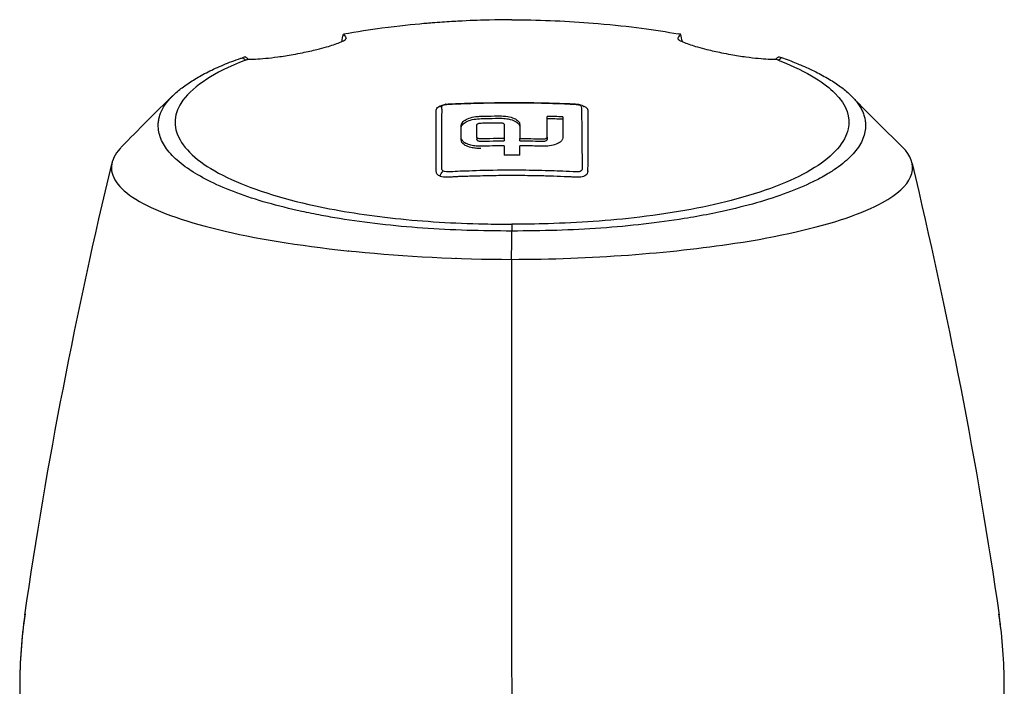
# Model space of a CAD drawing. Header units: millimetres. Extents: x 0 to 3390, y 0 to 1680.
# Tile 6 of 194: x 496 to 586, y 261 to 322. Entities that reach past the tile are written whole.
import ezdxf

# ---------------------------------------------------------------- set-up
doc = ezdxf.new("R2010")
doc.units = ezdxf.units.MM
doc.header["$LTSCALE"] = 0.2

# ---------------------------------------------------------------- blocks, each defined once
blk = doc.blocks.new('A$Cfa0e5722')
for p, q in [((-15.172, 176.246), (-15.164, 176.325)), ((15.165, 176.325), (15.173, 176.246)), ((-3.21, 167.261), (-3.21, 167.078)), ((-3.21, 167.05), (-3.21, 167.078)), ((-0.713, 167.137), (-0.713, 166.925)), ((0.714, 166.925), (0.714, 167.137)), ((3.211, 167.263), (3.211, 167.052)), ((6.39, 167.05), (6.39, 167.05)), ((31.936, 166.802), (31.936, 166.802)), ((-0.713, 166.467), (-0.713, 165.608)), ((0.714, 165.608), (0.714, 166.467)), ((-0.022, 164.238), (-0.022, 164.238)), ((2.867, 164.201), (2.867, 164.201)), ((-2.882, 163.71), (-2.882, 163.71)), ((-0.022, 163.749), (-0.022, 163.749)), ((-26.662, 162.768), (-26.661, 162.772)), ((-25.865, 162.438), (-25.865, 162.433)), ((-24.877, 162.061), (-24.877, 162.056)), ((24.963, 162.098), (24.963, 162.096)), ((26.661, 162.777), (26.661, 162.776)), ((-22.408, 161.266), (-22.407, 161.26)), ((22.408, 161.269), (22.408, 161.271)), ((-18.705, 160.353), (-18.705, 160.357)), ((-16.742, 159.979), (-16.742, 159.98)), ((-2.1, 158.693), (-2.1, 158.694)), ((-0.011, 159.302), (-0.011, 158.678)), ((26.849, 158.806), (26.85, 158.803)), ((22.286, 157.866), (22.286, 157.866)), ((24.928, 158.371), (24.928, 158.369)), ((-16.886, 157.084), (-16.885, 157.084)), ((-14.961, 156.871), (-14.965, 156.869)), ((-2.1, 156.108), (-2.1, 156.11))]:
    blk.add_line(p, q)
for start, end in [(171.65402, 180), (6.37994, 8.31739)]:
    blk.add_arc((0, 117.15), 45, start, end)
for centre, major_axis, ratio, start_param, end_param in [((15.736, 173.337), (-14.461, 2.877), 0.217511, 4.777525, 4.792228), ((-20.578, 180.745), (3.567, 6.569), 0.575969, 3.0026, 3.084368), ((-30.805, 184.783), (-55.942, 9.432), 0.141702, 2.99627, 3.030297), ((-30.805, 184.783), (-55.942, 9.432), 0.141702, 2.99622, 2.996257), ((-0.034, 107.896), (86.705, 0), 0.707107, 1.51689, 1.533364), ((0, 108.849), (85.054, 0), 0.707107, 1.516237, 1.533032), ((-0.001, 108.709), (-80.471, 0), 0.707107, 4.703512, 4.721245), ((69.895, 99.052), (131.677, 2.714), 0.707251, 2.366346, 2.366392), ((-0.349, 156.788), (0.121, 5.347), 0.059022, 4.583092, 5.075094), ((-1.25, 140.872), (22, 0), 0.707107, 1.746829, 1.747542), ((1.051, 322.241), (-0.417, 1059.146), 0.001116, 1.728318, 1.809206)]:
    blk.add_ellipse(centre, major_axis=major_axis, ratio=ratio, start_param=start_param, end_param=end_param)
for points, knots in [([(-0.016, 177.994), (-0.023, 177.994), (-0.702, 178.001), (-2.047, 177.971), (-2.719, 177.956), (-3.558, 177.93), (-4.555, 177.88), (-5.054, 177.855), (-5.591, 177.825), (-6.167, 177.786), (-6.454, 177.767), (-6.751, 177.746), (-7.057, 177.722), (-7.21, 177.71), (-7.365, 177.698), (-7.523, 177.685), (-7.601, 177.679), (-7.681, 177.672), (-7.76, 177.666), (-7.84, 177.659), (-7.974, 177.647), (-8.001, 177.645), (-8.016, 177.644), (-8.031, 177.642), (-8.046, 177.641), (-9.055, 177.552), (-10.355, 177.421), (-11.887, 177.218), (-12.967, 177.074), (-14.153, 176.89), (-15.419, 176.664)], [0, 0, 0, 0, 0.25, 0.25, 0.25, 0.375, 0.375, 0.375, 0.4375, 0.4375, 0.4375, 0.46875, 0.46875, 0.46875, 0.484375, 0.484375, 0.484375, 0.492188, 0.492188, 0.492188, 0.5, 0.5, 0.5, 0.504293, 0.504293, 0.504293, 0.795073, 0.795073, 0.795073, 1, 1, 1, 1]), ([(-0.016, 177.994), (0.135, 177.994), (0.415, 177.993), (0.696, 177.991), (3.203, 177.967), (5.57, 177.849), (10.814, 177.398), (13.099, 177.079), (15.204, 176.702)], [-1.423817, -1.423817, -1.423817, -1.423817, -1.390547, -1.357277, -1.357277, -0.798214, -0.798214, -0.080548, -0.080548, -0.080548, -0.080548]), ([(-15.419, 176.664), (-15.376, 176.623), (-15.334, 176.575), (-15.248, 176.462), (-15.206, 176.397), (-15.164, 176.325)], [0.0000377, 0.0000377, 0.0000377, 0.0000377, 0.2725991, 0.2725991, 0.5455124, 0.5455124, 0.5455124, 0.5455124]), ([(15.419, 176.663), (15.377, 176.622), (15.334, 176.575), (15.249, 176.461), (15.207, 176.397), (15.165, 176.325)], [-0.5521601, -0.5521601, -0.5521601, -0.5521601, -0.2766989, -0.2766989, -0.000001, -0.000001, -0.000001, -0.000001]), ([(-20, 174.823), (-19.722, 174.873), (-19.44, 174.926), (-18.698, 175.076), (-18.251, 175.176), (-17.519, 175.356), (-17.229, 175.433), (-16.724, 175.577), (-16.507, 175.644), (-16.101, 175.779), (-15.92, 175.845), (-15.558, 175.991), (-15.406, 176.066), (-15.179, 176.211), (-15.135, 176.276), (-15.164, 176.325)], [0.0000008, 0.0000008, 0.0000008, 0.0000008, 0.0863251, 0.0863251, 0.2273811, 0.2273811, 0.3323759, 0.3323759, 0.4288848, 0.4288848, 0.536055, 0.536055, 0.6852449, 0.6852449, 0.8753391, 0.8753391, 0.8753391, 0.8753391]), ([(15.165, 176.325), (15.136, 176.275), (15.18, 176.211), (15.406, 176.066), (15.558, 175.991), (15.92, 175.845), (16.101, 175.779), (16.507, 175.644), (16.724, 175.577), (17.228, 175.433), (17.517, 175.356), (18.248, 175.176), (18.695, 175.077), (19.438, 174.926), (19.721, 174.873), (20, 174.823)], [0.000001, 0.000001, 0.000001, 0.000001, 0.1902896, 0.1902896, 0.3399867, 0.3399867, 0.4474439, 0.4474439, 0.5441628, 0.5441628, 0.6493471, 0.6493471, 0.7906114, 0.7906114, 0.8776055, 0.8776055, 0.8776055, 0.8776055]), ([(-24.112, 174.398), (-23.929, 174.389), (-23.704, 174.39), (-23.175, 174.413), (-22.871, 174.435), (-22.189, 174.501), (-21.81, 174.545), (-20.962, 174.662), (-20.492, 174.736), (-20, 174.823)], [0, 0, 0, 0, 0.1517701, 0.1517701, 0.3002274, 0.3002274, 0.4466341, 0.4466341, 0.6003531, 0.6003531, 0.6003531, 0.6003531]), ([(20, 174.823), (20.491, 174.736), (20.959, 174.662), (21.805, 174.545), (22.183, 174.501), (22.864, 174.435), (23.167, 174.413), (23.696, 174.39), (23.921, 174.389), (24.104, 174.397)], [0.0000006, 0.0000006, 0.0000006, 0.0000006, 0.1524571, 0.1524571, 0.2976576, 0.2976576, 0.4448326, 0.4448326, 0.5952598, 0.5952598, 0.5952598, 0.5952598]), ([(-0.011, 158.678), (-1.382, 158.678), (-2.754, 158.698), (-4.113, 158.741), (-5.474, 158.785), (-6.824, 158.853), (-8.151, 158.947), (-9.479, 159.041), (-10.783, 159.16), (-12.056, 159.305), (-13.329, 159.45), (-14.569, 159.621), (-15.767, 159.815), (-16.33, 159.907), (-16.883, 160.003), (-17.426, 160.105), (-18.04, 160.219), (-18.641, 160.341), (-19.227, 160.469), (-20.33, 160.709), (-21.382, 160.972), (-22.373, 161.256), (-23.363, 161.539), (-24.293, 161.842), (-25.155, 162.163), (-26.017, 162.484), (-26.81, 162.822), (-27.529, 163.174), (-28.205, 163.505), (-28.815, 163.849), (-29.356, 164.204), (-29.391, 164.227), (-29.426, 164.25), (-29.46, 164.273), (-30.027, 164.651), (-30.514, 165.042), (-30.917, 165.441), (-31.32, 165.839), (-31.639, 166.246), (-31.873, 166.66), (-32.106, 167.073), (-32.254, 167.492), (-32.314, 167.909), (-32.344, 168.118), (-32.351, 168.327), (-32.337, 168.533), (-32.328, 168.665), (-32.31, 168.796), (-32.284, 168.927), (-32.234, 169.167), (-32.155, 169.405), (-32.045, 169.641), (-32.039, 169.656), (-32.032, 169.67), (-32.025, 169.684), (-31.905, 169.935), (-31.75, 170.183), (-31.561, 170.429), (-31.372, 170.676), (-31.149, 170.919), (-30.894, 171.16), (-30.639, 171.401), (-30.351, 171.639), (-30.033, 171.873), (-29.867, 171.995), (-29.693, 172.116), (-29.511, 172.236), (-29.343, 172.347), (-29.17, 172.457), (-28.99, 172.566), (-28.615, 172.793), (-28.213, 173.017), (-27.78, 173.235), (-27.346, 173.454), (-26.882, 173.667), (-26.386, 173.874), (-25.89, 174.08), (-25.362, 174.279), (-24.803, 174.469), (-24.747, 174.488), (-24.691, 174.507), (-24.632, 174.525)], [0, 0, 0, 0, 0.0558973, 0.0558973, 0.0558973, 0.1118359, 0.1118359, 0.1118359, 0.1677762, 0.1677762, 0.1677762, 0.2237383, 0.2237383, 0.2237383, 0.25, 0.25, 0.25, 0.2796998, 0.2796998, 0.2796998, 0.3356284, 0.3356284, 0.3356284, 0.3915473, 0.3915473, 0.3915473, 0.4474757, 0.4474757, 0.4474757, 0.5, 0.5, 0.5, 0.503405, 0.503405, 0.503405, 0.5593482, 0.5593482, 0.5593482, 0.6152764, 0.6152764, 0.6152764, 0.6711159, 0.6711159, 0.6711159, 0.6991461, 0.6991461, 0.6991461, 0.7170401, 0.7170401, 0.7170401, 0.75, 0.75, 0.75, 0.7519922, 0.7519922, 0.7519922, 0.7869331, 0.7869331, 0.7869331, 0.8218791, 0.8218791, 0.8218791, 0.8568262, 0.8568262, 0.8568262, 0.875, 0.875, 0.875, 0.8917408, 0.8917408, 0.8917408, 0.9266216, 0.9266216, 0.9266216, 0.9615238, 0.9615238, 0.9615238, 0.996469, 0.996469, 0.996469, 0.9999607, 0.9999607, 0.9999607, 0.9999607]), ([(-24.356, 174.303), (-25.922, 173.689), (-27.051, 173.104), (-28.853, 171.952), (-29.589, 171.308), (-30.958, 169.461), (-31.045, 168.237), (-29.649, 165.776), (-28.192, 164.621), (-23.931, 162.56), (-21.184, 161.676), (-15.71, 160.496), (-13.246, 160.109), (-9.341, 159.693), (-8.01, 159.582), (-5.3, 159.416), (-3.912, 159.36), (-1.702, 159.311), (-0.859, 159.302), (-0.011, 159.302)], [-6.917277, -6.917277, -6.917277, -6.917277, -6.307005, -6.307005, -5.616269, -5.616269, -4.383959, -4.383959, -3.160831, -3.160831, -1.94987, -1.94987, -1.100763, -1.100763, -0.676872, -0.676872, -0.254293, -0.254293, 0, 0, 0, 0]), ([(-24.35, 174.306), (-24.315, 174.319), (-24.277, 174.335), (-24.196, 174.366), (-24.155, 174.382), (-24.112, 174.398)], [-0.03990426, -0.03990426, -0.03990426, -0.03990426, -0.02051918, -0.02051918, -0.00010444, -0.00010444, -0.00010444, -0.00010444]), ([(24.352, 174.301), (27.244, 173.172), (28.676, 172.121), (30.658, 170.164), (30.964, 169.049), (30.466, 166.783), (29.426, 165.574), (25.922, 163.381), (23.503, 162.408), (17.928, 160.899), (14.929, 160.338), (10.303, 159.785), (8.879, 159.652), (6.075, 159.456), (4.683, 159.389), (2.217, 159.318), (1.101, 159.302), (-0.011, 159.302)], [0.000058, 0.000058, 0.000058, 0.000058, 1.424941, 1.424941, 3.493101, 3.493101, 5.923775, 5.923775, 8.34, 8.34, 10.482518, 10.482518, 11.395771, 11.395771, 12.255616, 12.255616, 12.922602, 12.922602, 12.922602, 12.922602]), ([(26.146, 173.962), (26.222, 173.932), (26.297, 173.901), (26.371, 173.869), (26.864, 173.663), (27.331, 173.45), (27.769, 173.233), (28.206, 173.016), (28.615, 172.793), (28.993, 172.567), (29.372, 172.34), (29.721, 172.109), (30.039, 171.875), (30.356, 171.64), (30.642, 171.401), (30.896, 171.16), (31.149, 170.919), (31.37, 170.675), (31.558, 170.428), (31.746, 170.182), (31.9, 169.933), (32.019, 169.683), (32.053, 169.612), (32.084, 169.542), (32.112, 169.472), (32.161, 169.349), (32.202, 169.225), (32.234, 169.101), (32.249, 169.042), (32.263, 168.983), (32.274, 168.924), (32.3, 168.794), (32.317, 168.663), (32.326, 168.531), (32.339, 168.324), (32.33, 168.115), (32.3, 167.906), (32.239, 167.489), (32.091, 167.07), (31.858, 166.657), (31.625, 166.244), (31.306, 165.837), (30.904, 165.438), (30.501, 165.04), (30.015, 164.649), (29.449, 164.27), (29.377, 164.222), (29.303, 164.174), (29.229, 164.127), (29.094, 164.04), (28.955, 163.954), (28.811, 163.869), (28.41, 163.631), (27.977, 163.399), (27.514, 163.172), (26.793, 162.82), (25.998, 162.482), (25.136, 162.162), (24.273, 161.841), (23.343, 161.538), (22.352, 161.255), (21.361, 160.972), (20.31, 160.709), (19.207, 160.468), (18.458, 160.304), (17.685, 160.151), (16.891, 160.009), (16.515, 159.941), (16.135, 159.876), (15.75, 159.814), (14.551, 159.619), (13.311, 159.449), (12.037, 159.304), (10.764, 159.159), (9.459, 159.04), (8.131, 158.946), (6.803, 158.853), (5.453, 158.785), (4.092, 158.742), (2.732, 158.698), (1.361, 158.679), (-0.011, 158.678)], [0, 0, 0, 0, 0.005433, 0.005433, 0.005433, 0.041569, 0.041569, 0.041569, 0.077688, 0.077688, 0.077688, 0.113822, 0.113822, 0.113822, 0.149952, 0.149952, 0.149952, 0.186071, 0.186071, 0.186071, 0.222204, 0.222204, 0.222204, 0.232329, 0.232329, 0.232329, 0.25, 0.25, 0.25, 0.258368, 0.258368, 0.258368, 0.276877, 0.276877, 0.276877, 0.305871, 0.305871, 0.305871, 0.363632, 0.363632, 0.363632, 0.421486, 0.421486, 0.421486, 0.479349, 0.479349, 0.479349, 0.486699, 0.486699, 0.486699, 0.5, 0.5, 0.5, 0.537191, 0.537191, 0.537191, 0.595052, 0.595052, 0.595052, 0.652905, 0.652905, 0.652905, 0.710747, 0.710747, 0.710747, 0.75, 0.75, 0.75, 0.768586, 0.768586, 0.768586, 0.826443, 0.826443, 0.826443, 0.884299, 0.884299, 0.884299, 0.942168, 0.942168, 0.942168, 1, 1, 1, 1]), ([(24.371, 174.619), (24.347, 174.595), (24.321, 174.572), (24.236, 174.497), (24.172, 174.447), (24.104, 174.397)], [-0.21405697, -0.21405697, -0.21405697, -0.21405697, -0.1950617, -0.1950617, -0.15414838, -0.15414838, -0.15414838, -0.15414838]), ([(24.351, 174.302), (24.312, 174.318), (24.271, 174.334), (24.188, 174.365), (24.146, 174.381), (24.104, 174.397)], [0.00031667, 0.00031667, 0.00031667, 0.00031667, 0.02010164, 0.02010164, 0.04020746, 0.04020746, 0.04020746, 0.04020746]), ([(24.371, 174.619), (24.417, 174.604), (24.463, 174.589), (24.553, 174.56), (24.598, 174.545), (24.64, 174.53)], [-0.04086979, -0.04086979, -0.04086979, -0.04086979, -0.02050335, -0.02050335, -0.00051959, -0.00051959, -0.00051959, -0.00051959]), ([(24.642, 174.529), (24.7, 174.512), (24.757, 174.493), (24.813, 174.474), (25.288, 174.312), (25.736, 174.142), (26.146, 173.962)], [0.0002244, 0.0002244, 0.0002244, 0.0002244, 0.1054593, 0.1054593, 0.1054593, 1, 1, 1, 1]), ([(-6.919, 166.708), (-6.919, 166.802), (-6.919, 166.896), (-6.919, 166.991), (-6.919, 167.068), (-6.919, 167.146), (-6.919, 167.224), (-6.919, 167.398), (-6.919, 167.555), (-6.919, 167.751), (-6.919, 167.947), (-6.919, 168.144), (-6.919, 168.343), (-6.919, 168.442), (-6.919, 168.542), (-6.919, 168.642), (-6.919, 168.668), (-6.919, 168.695), (-6.919, 168.721), (-6.919, 168.745), (-6.919, 168.768), (-6.919, 168.792), (-6.919, 168.842), (-6.919, 168.874), (-6.919, 168.942), (-6.919, 169.148), (-6.916, 169.314), (-6.918, 169.445), (-6.918, 169.467), (-6.918, 169.488), (-6.919, 169.508), (-6.919, 169.518), (-6.919, 169.527), (-6.919, 169.537), (-6.92, 169.541), (-6.92, 169.543), (-6.92, 169.546), (-6.92, 169.549), (-6.92, 169.554), (-6.92, 169.564), (-6.922, 169.605), (-6.923, 169.64), (-6.923, 169.667), (-6.923, 169.694), (-6.924, 169.697), (-6.921, 169.728), (-6.915, 169.791), (-6.907, 169.831), (-6.871, 169.892), (-6.802, 170.008), (-6.648, 170.099), (-6.411, 170.163)], [0.625, 0.625, 0.625, 0.625, 0.6594752, 0.6594752, 0.6594752, 0.6875, 0.6875, 0.6875, 0.75, 0.75, 0.75, 0.8125, 0.8125, 0.8125, 0.84375, 0.84375, 0.84375, 0.8519581, 0.8519581, 0.8519581, 0.859375, 0.859375, 0.859375, 0.875, 0.875, 0.875, 0.921875, 0.921875, 0.921875, 0.9296875, 0.9296875, 0.9296875, 0.9335938, 0.9335938, 0.9335938, 0.9355469, 0.9355469, 0.9355469, 0.9375, 0.9375, 0.9375, 0.9453125, 0.9453125, 0.9453125, 0.953125, 0.953125, 0.953125, 0.96875, 0.96875, 0.96875, 0.9990288, 0.9990288, 0.9990288, 0.9990288]), ([(-6.559, 170.07), (-6.559, 170.07), (-6.559, 170.07), (-6.559, 170.07), (-6.557, 170.071), (-6.552, 170.074), (-6.55, 170.076), (-6.543, 170.081), (-6.54, 170.084), (-6.53, 170.091), (-6.522, 170.096), (-6.506, 170.107), (-6.498, 170.113), (-6.48, 170.124), (-6.47, 170.13), (-6.447, 170.144), (-6.433, 170.152), (-6.394, 170.172), (-6.369, 170.184), (-6.287, 170.217), (-6.229, 170.236), (-6.142, 170.258), (-6.114, 170.265), (-6.086, 170.271)], [0.04815222, 0.04815222, 0.04815222, 0.04815222, 0.04862701, 0.04862701, 0.05289532, 0.05289532, 0.05602289, 0.05602289, 0.05829508, 0.05829508, 0.06192225, 0.06192225, 0.06497685, 0.06497685, 0.06837641, 0.06837641, 0.07322599, 0.07322599, 0.08173892, 0.08173892, 0.10089305, 0.10089305, 0.10967884, 0.10967884, 0.10967884, 0.10967884]), ([(-6.419, 170.028), (-6.419, 170.092), (-6.383, 170.132), (-6.341, 170.162), (-6.303, 170.189), (-6.148, 170.238), (-6.028, 170.255)], [0, 0, 0, 0, 0.5, 0.5, 0.5, 0.9492307, 0.9492307, 0.9492307, 0.9492307]), ([(-6.05, 170.274), (-5.942, 170.287), (-5.831, 170.296), (-5.536, 170.313), (-5.351, 170.319), (-4.608, 170.35), (-4.051, 170.369), (-1.82, 170.432), (-0.145, 170.445), (2.784, 170.41), (4.039, 170.376), (5.527, 170.314), (5.763, 170.311), (6.054, 170.28), (6.112, 170.271), (6.251, 170.238), (6.33, 170.212), (6.42, 170.165), (6.435, 170.156), (6.464, 170.139), (6.478, 170.13), (6.498, 170.115), (6.505, 170.11), (6.523, 170.097), (6.532, 170.09), (6.547, 170.078), (6.553, 170.073), (6.562, 170.066), (6.566, 170.063), (6.572, 170.059), (6.574, 170.057), (6.574, 170.057), (6.574, 170.057), (6.574, 170.057)], [0.002346, 0.002346, 0.002346, 0.002346, 0.035276, 0.035276, 0.091066, 0.091066, 0.258424, 0.258424, 0.760667, 0.760667, 1.137288, 1.137288, 1.20791, 1.20791, 1.225206, 1.225206, 1.251801, 1.251801, 1.257162, 1.257162, 1.261999, 1.261999, 1.264737, 1.264737, 1.26892, 1.26892, 1.272427, 1.272427, 1.276199, 1.276199, 1.280891, 1.280891, 1.281235, 1.281235, 1.281235, 1.281235]), ([(-5.989, 170.26), (-5.964, 170.261), (-5.527, 170.287), (-4.677, 170.319), (-4.252, 170.335), (-3.724, 170.353), (-3.093, 170.37), (-2.777, 170.378), (-2.435, 170.385), (-2.067, 170.391), (-1.884, 170.395), (-1.693, 170.398), (-1.496, 170.4), (-1.398, 170.401), (-1.298, 170.402), (-1.196, 170.403), (-1.095, 170.404), (-0.944, 170.406), (-0.887, 170.406), (-0.591, 170.409), (-0.298, 170.41), (-0.009, 170.41), (0.191, 170.41), (0.39, 170.409), (0.587, 170.409)], [0, 0, 0, 0, 0.0625, 0.0625, 0.0625, 0.09375, 0.09375, 0.09375, 0.109375, 0.109375, 0.109375, 0.1171875, 0.1171875, 0.1171875, 0.1210937, 0.1210937, 0.1210937, 0.125, 0.125, 0.125, 0.1452398, 0.1452398, 0.1452398, 0.1592904, 0.1592904, 0.1592904, 0.1592904]), ([(0.587, 170.409), (0.983, 170.407), (1.372, 170.403), (1.753, 170.398), (2.176, 170.392), (2.59, 170.384), (2.995, 170.374), (3.197, 170.369), (3.398, 170.363), (3.596, 170.357), (3.695, 170.354), (3.793, 170.351), (3.891, 170.348), (3.989, 170.345), (4.036, 170.344), (4.184, 170.339), (4.776, 170.318), (5.259, 170.297), (5.626, 170.273), (5.809, 170.261), (5.972, 170.26), (6.089, 170.231), (6.148, 170.216), (6.195, 170.198), (6.23, 170.181), (6.265, 170.163), (6.301, 170.131), (6.302, 170.13), (6.306, 170.126), (6.37, 170.045), (6.362, 169.884), (6.358, 169.804), (6.363, 169.701), (6.363, 169.578), (6.364, 169.516), (6.364, 169.449), (6.365, 169.376), (6.365, 169.34), (6.366, 169.302), (6.366, 169.263), (6.366, 169.224), (6.367, 169.16), (6.367, 169.142), (6.367, 169.118), (6.368, 169.095), (6.368, 169.071), (6.372, 168.568), (6.379, 167.989), (6.387, 167.347), (6.389, 167.247), (6.39, 167.146), (6.391, 167.044), (6.397, 166.525), (6.399, 165.991), (6.404, 165.442), (6.407, 165.149), (6.41, 164.852), (6.412, 164.551), (6.412, 164.52), (6.416, 164.489), (6.419, 164.458)], [0.1592904, 0.1592904, 0.1592904, 0.1592904, 0.1875, 0.1875, 0.1875, 0.21875, 0.21875, 0.21875, 0.234375, 0.234375, 0.234375, 0.2421875, 0.2421875, 0.2421875, 0.25, 0.25, 0.25, 0.28125, 0.28125, 0.28125, 0.296875, 0.296875, 0.296875, 0.3046875, 0.3046875, 0.3046875, 0.3125, 0.3125, 0.3125, 0.34375, 0.34375, 0.34375, 0.359375, 0.359375, 0.359375, 0.3671875, 0.3671875, 0.3671875, 0.3710937, 0.3710937, 0.3710937, 0.375, 0.375, 0.375, 0.37986, 0.37986, 0.37986, 0.4838566, 0.4838566, 0.4838566, 0.5, 0.5, 0.5, 0.5815325, 0.5815325, 0.5815325, 0.625, 0.625, 0.625, 0.6294083, 0.6294083, 0.6294083, 0.6294083]), ([(-6.385, 169.551), (-6.382, 169.568), (-6.378, 169.587), (-6.374, 169.606), (-6.372, 169.62), (-6.37, 169.635), (-6.371, 169.65), (-6.371, 169.667), (-6.373, 169.684), (-6.375, 169.703), (-6.379, 169.739), (-6.387, 169.771), (-6.394, 169.797), (-6.401, 169.824), (-6.403, 169.831), (-6.41, 169.866), (-6.418, 169.9), (-6.422, 169.933), (-6.424, 169.954), (-6.426, 169.975), (-6.423, 170.016), (-6.419, 170.028)], [0.91004623, 0.91004623, 0.91004623, 0.91004623, 0.92149269, 0.92149269, 0.92149269, 0.92934783, 0.92934783, 0.92934783, 0.9375, 0.9375, 0.9375, 0.953125, 0.953125, 0.953125, 0.96875, 0.96875, 0.96875, 0.984375, 0.984375, 0.984375, 0.99999999, 0.99999999, 0.99999999, 0.99999999]), ([(-6.411, 168.693), (-6.41, 168.755), (-6.41, 168.774), (-6.411, 168.849), (-6.411, 168.863), (-6.411, 168.876), (-6.411, 168.888), (-6.411, 168.941), (-6.412, 168.981), (-6.413, 169.041), (-6.414, 169.115), (-6.414, 169.223), (-6.413, 169.274), (-6.412, 169.324), (-6.409, 169.379), (-6.405, 169.417), (-6.401, 169.459), (-6.395, 169.5), (-6.385, 169.551)], [0.75, 0.75, 0.75, 0.75, 0.78125, 0.78125, 0.78125, 0.7871311, 0.7871311, 0.7871311, 0.8125, 0.8125, 0.8125, 0.84375, 0.84375, 0.84375, 0.875, 0.875, 0.875, 0.9100462, 0.9100462, 0.9100462, 0.9100462]), ([(6.487, 170.137), (6.601, 170.096), (6.697, 170.046), (6.759, 170), (6.808, 169.964), (6.846, 169.926), (6.874, 169.886)], [0.31823066, 0.31823066, 0.31823066, 0.31823066, 0.328125, 0.328125, 0.328125, 0.3359375, 0.3359375, 0.3359375, 0.3359375]), ([(6.874, 169.886), (6.887, 169.866), (6.898, 169.846), (6.907, 169.825), (6.915, 169.804), (6.922, 169.77), (6.923, 169.761), (6.927, 169.733), (6.929, 169.679), (6.926, 169.6), (6.926, 169.586), (6.925, 169.572), (6.925, 169.557), (6.924, 169.543), (6.923, 169.516), (6.923, 169.511), (6.922, 169.493), (6.921, 169.462), (6.922, 169.418), (6.922, 169.374), (6.922, 169.294), (6.922, 169.247), (6.922, 169.07), (6.922, 168.894), (6.922, 168.719), (6.922, 168.529), (6.922, 168.339), (6.922, 168.151)], [0.3359375, 0.3359375, 0.3359375, 0.3359375, 0.33984375, 0.33984375, 0.33984375, 0.34375, 0.34375, 0.34375, 0.35546875, 0.35546875, 0.35546875, 0.35742187, 0.35742187, 0.35742187, 0.359375, 0.359375, 0.359375, 0.3671875, 0.3671875, 0.3671875, 0.375, 0.375, 0.375, 0.40412945, 0.40412945, 0.40412945, 0.43580929, 0.43580929, 0.43580929, 0.43580929]), ([(-6.297, 164.155), (-6.493, 164.259), (-6.397, 164.421), (-6.411, 164.559), (-6.425, 164.696), (-6.416, 164.837), (-6.417, 164.976), (-6.418, 165.231), (-6.417, 165.483), (-6.417, 165.732), (-6.417, 165.752), (-6.417, 165.773), (-6.417, 165.794), (-6.416, 166.062), (-6.416, 166.327), (-6.415, 166.587), (-6.415, 166.809), (-6.415, 167.028), (-6.414, 167.246), (-6.414, 167.282), (-6.414, 167.319), (-6.414, 167.355), (-6.414, 167.607), (-6.413, 167.852), (-6.413, 168.098), (-6.413, 168.295), (-6.414, 168.492), (-6.411, 168.693)], [0, 0, 0, 0, 0.0650124, 0.0650124, 0.0650124, 0.1300246, 0.1300246, 0.1300246, 0.25, 0.25, 0.25, 0.2600475, 0.2600475, 0.2600475, 0.3897625, 0.3897625, 0.3897625, 0.5, 0.5, 0.5, 0.5186195, 0.5186195, 0.5186195, 0.6472293, 0.6472293, 0.6472293, 0.75, 0.75, 0.75, 0.75]), ([(-2.854, 166.223), (-2.921, 166.221), (-2.979, 166.22), (-3.171, 166.228), (-3.248, 166.233), (-3.472, 166.256), (-3.615, 166.28), (-3.95, 166.362), (-4.128, 166.431), (-4.409, 166.594), (-4.512, 166.687), (-4.672, 166.952), (-4.637, 167.101), (-4.637, 167.557), (-4.637, 167.751), (-4.637, 168.083), (-4.649, 168.16), (-4.579, 168.355), (-4.5, 168.452), (-4.263, 168.631), (-4.106, 168.711), (-3.739, 168.841), (-3.53, 168.89), (-3.08, 168.953), (-2.899, 168.957), (-1.336, 168.991), (-0.992, 169.006), (-0.458, 168.948), (-0.233, 168.915), (0.191, 168.777), (0.348, 168.701), (0.585, 168.526), (0.663, 168.429), (0.729, 168.224), (0.714, 168.124), (0.714, 167.725), (0.714, 167.434), (0.714, 167.137)], [-1.400027, -1.400027, -1.400027, -1.400027, -1.373526, -1.373526, -1.355484, -1.355484, -1.320064, -1.320064, -1.266062, -1.266062, -1.2136, -1.2136, -1.127412, -1.127412, -1.062339, -1.062339, -1.013923, -1.013923, -0.96264, -0.96264, -0.911153, -0.911153, -0.859684, -0.859684, -0.80661, -0.80661, -0.566148, -0.566148, -0.468879, -0.468879, -0.392495, -0.392495, -0.315944, -0.315944, -0.238557, -0.238557, -0.045705, -0.045705, -0.045705, -0.045705]), ([(-2.854, 166.434), (-2.93, 166.432), (-2.994, 166.431), (-3.215, 166.441), (-3.305, 166.449), (-3.562, 166.48), (-3.721, 166.512), (-4.033, 166.604), (-4.18, 166.667), (-4.4, 166.802), (-4.481, 166.871), (-4.596, 167.022), (-4.629, 167.103), (-4.644, 167.285), (-4.637, 167.674), (-4.637, 168.314), (-4.647, 168.384), (-4.575, 168.57), (-4.502, 168.661), (-4.269, 168.842), (-4.107, 168.923), (-3.743, 169.053), (-3.533, 169.104), (-3.197, 169.15), (-3.083, 169.161), (-2.842, 169.174), (-2.707, 169.176), (-1.19, 169.204), (-0.902, 169.215), (-0.326, 169.143), (-0.119, 169.096), (0.247, 168.966), (0.398, 168.885), (0.61, 168.709), (0.674, 168.618), (0.725, 168.436), (0.714, 168.353), (0.714, 167.894), (0.714, 167.52), (0.714, 167.137)], [0.000001, 0.000001, 0.000001, 0.000001, 0.0228999, 0.0228999, 0.0392866, 0.0392866, 0.0703957, 0.0703957, 0.106369, 0.106369, 0.1368812, 0.1368812, 0.1682893, 0.1682893, 0.2063468, 0.2063468, 0.2161584, 0.2161584, 0.2261906, 0.2261906, 0.2377439, 0.2377439, 0.2497711, 0.2497711, 0.2557406, 0.2557406, 0.2623234, 0.2623234, 0.278629, 0.278629, 0.2891085, 0.2891085, 0.2997297, 0.2997297, 0.3094024, 0.3094024, 0.3183528, 0.3183528, 0.3526257, 0.3526257, 0.3526257, 0.3526257]), ([(-3.21, 167.261), (-3.21, 167.645), (-3.21, 168.02), (-3.21, 168.393), (-3.21, 168.416), (-3.173, 168.461), (-3.152, 168.477), (-3.092, 168.51), (-3.054, 168.523), (-2.991, 168.539), (-2.961, 168.544), (-2.905, 168.551), (-2.88, 168.553), (-2.851, 168.554), (-2.844, 168.554), (-2.656, 168.558), (-2.496, 168.562), (-2.12, 168.569), (-1.903, 168.573), (-1.529, 168.578), (-1.372, 168.58), (-1.183, 168.582), (-1.153, 168.582), (-1.079, 168.583), (-1.074, 168.583), (-1.035, 168.583), (-1.005, 168.581), (-0.929, 168.572), (-0.886, 168.563), (-0.818, 168.54), (-0.791, 168.527), (-0.745, 168.495), (-0.728, 168.475), (-0.711, 168.435), (-0.713, 168.413), (-0.713, 168.139), (-0.713, 167.881), (-0.713, 167.46), (-0.713, 167.299), (-0.713, 167.137)], [0.0000064, 0.0000064, 0.0000064, 0.0000064, 0.2491353, 0.2491353, 0.2552191, 0.2552191, 0.2589189, 0.2589189, 0.2637316, 0.2637316, 0.2676822, 0.2676822, 0.270798, 0.270798, 0.2713073, 0.2713073, 0.2742063, 0.2742063, 0.2781299, 0.2781299, 0.2809856, 0.2809856, 0.2815382, 0.2815382, 0.2823305, 0.2823305, 0.2856744, 0.2856744, 0.2908483, 0.2908483, 0.2950726, 0.2950726, 0.299591, 0.299591, 0.3043637, 0.3043637, 0.360882, 0.360882, 0.3950707, 0.3950707, 0.3950707, 0.3950707]), ([(0.714, 167.137), (1.382, 167.133), (2.05, 167.123), (2.766, 167.107), (2.814, 167.105), (2.874, 167.104), (2.886, 167.105), (2.943, 167.107), (2.987, 167.113), (3.078, 167.133), (3.11, 167.148), (3.153, 167.172), (3.173, 167.188), (3.2, 167.22), (3.208, 167.236), (3.211, 167.261), (3.211, 167.268), (3.211, 167.313), (3.211, 167.337), (3.211, 167.45), (3.211, 167.538), (3.211, 168.158), (3.211, 168.67), (3.211, 169.163)], [0, 0, 0, 0, 0.20054, 0.20054, 0.2148823, 0.2148823, 0.2185744, 0.2185744, 0.2322424, 0.2322424, 0.2497681, 0.2497681, 0.2728388, 0.2728388, 0.2940175, 0.2940175, 0.3046181, 0.3046181, 0.3160183, 0.3160183, 0.3592799, 0.3592799, 0.6206332, 0.6206332, 0.6206332, 0.6206332]), ([(4.638, 169.116), (4.638, 168.547), (4.638, 167.95), (4.638, 167.225), (4.642, 167.165), (4.589, 167.008), (4.538, 166.934), (4.388, 166.792), (4.285, 166.725), (3.992, 166.587), (3.802, 166.533), (3.375, 166.449), (3.146, 166.436), (2.822, 166.432), (2.547, 166.442), (1.748, 166.457), (1.231, 166.464), (0.714, 166.467)], [0, 0, 0, 0, 0.404864, 0.404864, 0.471429, 0.471429, 0.539096, 0.539096, 0.611031, 0.611031, 0.711646, 0.711646, 0.850481, 0.850481, 0.985084, 0.985084, 1.231703, 1.231703, 1.231703, 1.231703]), ([(0.714, 166.925), (1.348, 166.921), (1.981, 166.912), (2.715, 166.897), (2.826, 166.893), (2.892, 166.893), (2.917, 166.895), (2.989, 166.902), (3.033, 166.911), (3.111, 166.936), (3.14, 166.952), (3.185, 166.987), (3.201, 167.008), (3.215, 167.056), (3.211, 167.087), (3.211, 167.258), (3.211, 167.353), (3.211, 167.769), (3.211, 168.082), (3.211, 168.389)], [-0.7928, -0.7928, -0.7928, -0.7928, -0.6114627, -0.6114627, -0.5829446, -0.5829446, -0.5644338, -0.5644338, -0.5297899, -0.5297899, -0.4940535, -0.4940535, -0.4541718, -0.4541718, -0.4055861, -0.4055861, -0.3431321, -0.3431321, -0.1311878, -0.1311878, -0.1311878, -0.1311878]), ([(6.922, 168.151), (6.922, 167.863), (6.922, 167.579), (6.922, 167.299), (6.922, 167.209), (6.922, 167.136), (6.922, 167.03), (6.922, 167.016), (6.922, 167.003), (6.922, 166.989), (6.922, 166.37), (6.929, 165.76), (6.927, 165.168), (6.926, 165.135), (6.926, 165.103), (6.926, 165.07)], [0.4358093, 0.4358093, 0.4358093, 0.4358093, 0.484375, 0.484375, 0.484375, 0.5, 0.5, 0.5, 0.5020328, 0.5020328, 0.5020328, 0.59375, 0.59375, 0.59375, 0.5988014, 0.5988014, 0.5988014, 0.5988014]), ([(-6.637, 163.717), (-6.733, 163.764), (-6.8, 163.811), (-6.858, 163.895), (-6.888, 163.936), (-6.907, 163.995), (-6.915, 164.075), (-6.918, 164.114), (-6.921, 164.154), (-6.921, 164.193), (-6.922, 164.233), (-6.92, 164.287), (-6.919, 164.312), (-6.917, 164.337), (-6.917, 164.373), (-6.918, 164.42), (-6.918, 164.467), (-6.919, 164.542), (-6.919, 164.596), (-6.919, 164.705), (-6.919, 164.798), (-6.919, 164.926), (-6.919, 164.975), (-6.919, 165.025), (-6.919, 165.074), (-6.919, 165.154), (-6.919, 165.235), (-6.919, 165.316), (-6.919, 165.448), (-6.919, 165.557), (-6.919, 165.717), (-6.919, 166.038), (-6.919, 166.369), (-6.919, 166.708)], [0, 0, 0, 0, 0.125, 0.125, 0.125, 0.1875, 0.1875, 0.1875, 0.21875, 0.21875, 0.21875, 0.25, 0.25, 0.25, 0.28125, 0.28125, 0.28125, 0.3125, 0.3125, 0.3125, 0.375, 0.375, 0.375, 0.398977, 0.398977, 0.398977, 0.4375, 0.4375, 0.4375, 0.5, 0.5, 0.5, 0.625, 0.625, 0.625, 0.625]), ([(-0.713, 167.137), (-1.15, 167.134), (-1.586, 167.129), (-2.174, 167.119), (-2.326, 167.116), (-2.631, 167.11), (-2.789, 167.094), (-2.986, 167.112), (-3.031, 167.121), (-3.103, 167.145), (-3.131, 167.158), (-3.178, 167.191), (-3.196, 167.211), (-3.208, 167.241), (-3.21, 167.251), (-3.21, 167.261)], [0, 0, 0, 0, 0.1309483, 0.1309483, 0.1764994, 0.1764994, 0.2225561, 0.2225561, 0.2373635, 0.2373635, 0.2498365, 0.2498365, 0.2629494, 0.2629494, 0.2692074, 0.2692074, 0.2692074, 0.2692074]), ([(-3.21, 167.05), (-3.21, 167.039), (-3.208, 167.029), (-3.195, 166.998), (-3.177, 166.979), (-3.13, 166.946), (-3.101, 166.933), (-3.029, 166.909), (-2.983, 166.901), (-2.79, 166.884), (-2.637, 166.898), (-2.338, 166.904), (-2.19, 166.907), (-1.598, 166.917), (-1.156, 166.922), (-0.713, 166.925)], [-0.2690017, -0.2690017, -0.2690017, -0.2690017, -0.2625493, -0.2625493, -0.2495608, -0.2495608, -0.2371179, -0.2371179, -0.2222939, -0.2222939, -0.1774153, -0.1774153, -0.1327938, -0.1327938, 0, 0, 0, 0]), ([(-35.718, 166.335), (-35.756, 166.296), (-35.793, 166.257), (-35.828, 166.217), (-36.309, 165.683), (-36.58, 165.139), (-36.617, 164.594), (-36.69, 163.503), (-35.846, 162.408), (-34.069, 161.391), (-32.292, 160.375), (-29.604, 159.439), (-26.208, 158.655), (-22.814, 157.871), (-18.725, 157.236), (-14.256, 156.798), (-9.786, 156.36), (-4.944, 156.095), (-0.051, 156.091)], [0.2438483, 0.2438483, 0.2438483, 0.2438483, 0.25, 0.25, 0.25, 0.3333107, 0.3333107, 0.3333107, 0.4999898, 0.4999898, 0.4999898, 0.6666939, 0.6666939, 0.6666939, 0.8333327, 0.8333327, 0.8333327, 1, 1, 1, 1]), ([(-0.713, 166.467), (-1.07, 166.465), (-1.427, 166.461), (-2.14, 166.45), (-2.497, 166.443), (-2.854, 166.434)], [0.000001, 0.000001, 0.000001, 0.000001, 0.1070594, 0.1070594, 0.214117, 0.214117, 0.214117, 0.214117]), ([(-0.051, 156.091), (7.222, 156.101), (14.381, 156.649), (20.383, 157.557), (24.407, 158.167), (27.873, 158.958), (30.545, 159.866), (31.858, 160.312), (32.98, 160.787), (33.881, 161.282), (36.614, 162.785), (37.288, 164.462), (35.969, 166.057), (35.855, 166.195), (35.727, 166.333), (35.585, 166.47)], [0, 0, 0, 0, 0.25, 0.25, 0.25, 0.4175856, 0.4175856, 0.4175856, 0.5000004, 0.5000004, 0.5000004, 0.75, 0.75, 0.75, 0.7716871, 0.7716871, 0.7716871, 0.7716871]), ([(6.926, 165.07), (6.926, 165.002), (6.925, 164.935), (6.925, 164.867), (6.924, 164.817), (6.923, 164.768), (6.923, 164.718), (6.922, 164.669), (6.922, 164.644), (6.921, 164.57), (6.919, 164.496), (6.918, 164.433), (6.917, 164.381), (6.917, 164.355), (6.917, 164.332), (6.917, 164.313), (6.918, 164.294), (6.918, 164.276), (6.92, 164.243), (6.924, 164.178), (6.923, 164.11), (6.917, 164.056), (6.911, 164.001), (6.913, 163.986), (6.885, 163.932), (6.828, 163.823), (6.716, 163.739), (6.553, 163.679), (6.472, 163.648), (6.384, 163.626), (6.289, 163.613), (6.206, 163.601), (6.084, 163.596), (6.013, 163.596)], [0.59880138, 0.59880138, 0.59880138, 0.59880138, 0.609375, 0.609375, 0.609375, 0.6171875, 0.6171875, 0.6171875, 0.625, 0.625, 0.625, 0.6328125, 0.6328125, 0.6328125, 0.63671875, 0.63671875, 0.63671875, 0.640625, 0.640625, 0.640625, 0.6484375, 0.6484375, 0.6484375, 0.65625, 0.65625, 0.65625, 0.671875, 0.671875, 0.671875, 0.6796875, 0.6796875, 0.6796875, 0.68652344, 0.68652344, 0.68652344, 0.68652344]), ([(4.422, 164.152), (3.675, 164.181), (2.929, 164.202), (2.184, 164.216), (1.773, 164.224), (1.363, 164.23), (0.953, 164.234), (0.85, 164.234), (0.727, 164.235), (0.558, 164.236), (0.389, 164.237), (0.222, 164.237), (0.058, 164.238), (0.035, 164.238), (0.013, 164.238), (-0.01, 164.238), (-0.313, 164.238), (-0.607, 164.236), (-0.89, 164.234), (-2.105, 164.224), (-3.115, 164.195), (-3.924, 164.167), (-4.328, 164.153), (-4.672, 164.155), (-4.98, 164.135), (-5.287, 164.114), (-5.548, 164.089), (-5.745, 164.088), (-6.14, 164.085), (-6.296, 164.154), (-6.297, 164.155)], [0.6934202, 0.6934202, 0.6934202, 0.6934202, 0.75, 0.75, 0.75, 0.78125, 0.78125, 0.78125, 0.7890625, 0.7890625, 0.7890625, 0.796875, 0.796875, 0.796875, 0.7979664, 0.7979664, 0.7979664, 0.8125, 0.8125, 0.8125, 0.875, 0.875, 0.875, 0.90625, 0.90625, 0.90625, 0.9375, 0.9375, 0.9375, 1, 1, 1, 1]), ([(6.025, 164.088), (5.984, 164.085), (5.94, 164.084), (5.897, 164.086), (5.478, 164.105), (5.069, 164.126), (4.656, 164.143), (4.578, 164.146), (4.5, 164.149), (4.422, 164.152)], [0.65299007, 0.65299007, 0.65299007, 0.65299007, 0.65625, 0.65625, 0.65625, 0.6875, 0.6875, 0.6875, 0.69342024, 0.69342024, 0.69342024, 0.69342024]), ([(6.419, 164.458), (6.427, 164.379), (6.433, 164.299), (6.38, 164.23), (6.322, 164.153), (6.184, 164.102), (6.025, 164.088)], [0.62940825, 0.62940825, 0.62940825, 0.62940825, 0.640625, 0.640625, 0.640625, 0.65299007, 0.65299007, 0.65299007, 0.65299007]), ([(-4.978, 163.647), (-5.03, 163.645), (-5.082, 163.643), (-5.135, 163.64), (-5.244, 163.634), (-5.323, 163.629), (-5.468, 163.618), (-5.614, 163.606), (-5.741, 163.598), (-5.85, 163.593), (-5.959, 163.589), (-6.018, 163.586), (-6.121, 163.591), (-6.326, 163.6), (-6.499, 163.642), (-6.637, 163.717)], [0.95716382, 0.95716382, 0.95716382, 0.95716382, 0.9609375, 0.9609375, 0.9609375, 0.96875, 0.96875, 0.96875, 0.9765625, 0.9765625, 0.9765625, 0.984375, 0.984375, 0.984375, 1, 1, 1, 1]), ([(-4.188, 163.669), (-4.26, 163.667), (-4.347, 163.665), (-4.451, 163.662), (-4.555, 163.659), (-4.707, 163.656), (-4.812, 163.653), (-4.867, 163.651), (-4.922, 163.649), (-4.978, 163.647)], [0.9375, 0.9375, 0.9375, 0.9375, 0.9453125, 0.9453125, 0.9453125, 0.953125, 0.953125, 0.953125, 0.95716382, 0.95716382, 0.95716382, 0.95716382]), ([(3.247, 163.702), (2.782, 163.715), (2.327, 163.726), (1.879, 163.733), (1.243, 163.744), (0.618, 163.749), (-0.01, 163.749), (-0.555, 163.749), (-1.104, 163.745), (-1.665, 163.736), (-1.745, 163.735), (-1.825, 163.734), (-1.905, 163.732), (-2.579, 163.72), (-3.234, 163.701), (-3.879, 163.68), (-3.983, 163.676), (-4.116, 163.672), (-4.188, 163.669)], [0.7551627, 0.7551627, 0.7551627, 0.7551627, 0.7879909, 0.7879909, 0.7879909, 0.8345724, 0.8345724, 0.8345724, 0.875, 0.875, 0.875, 0.8807705, 0.8807705, 0.8807705, 0.9296875, 0.9296875, 0.9296875, 0.9375, 0.9375, 0.9375, 0.9375]), ([(6.013, 163.596), (6.002, 163.596), (5.993, 163.596), (5.986, 163.596), (5.861, 163.599), (5.696, 163.607), (5.491, 163.616), (5.389, 163.621), (5.277, 163.626), (5.155, 163.632), (5.034, 163.637), (4.869, 163.644), (4.762, 163.648), (4.335, 163.665), (3.914, 163.681), (3.467, 163.695), (3.394, 163.697), (3.32, 163.7), (3.247, 163.702)], [0.68652344, 0.68652344, 0.68652344, 0.68652344, 0.6875, 0.6875, 0.6875, 0.703125, 0.703125, 0.703125, 0.7109375, 0.7109375, 0.7109375, 0.71875, 0.71875, 0.71875, 0.75, 0.75, 0.75, 0.75516272, 0.75516272, 0.75516272, 0.75516272]), ([(-44.539, 123.573), (-44.848, 121.434), (-45.001, 119.284), (-45.01, 113.74), (-44.628, 110.342), (-43.851, 106.992)], [0.2626128, 0.2626128, 0.2626128, 0.2626128, 0.3333333, 0.3333333, 0.445041, 0.445041, 0.445041, 0.445041]), ([(0, 72.115), (7.196, 72.099), (14.234, 73.916), (25.922, 79.778), (30.681, 83.715), (38.025, 92.407), (40.675, 97.175), (44.158, 107), (45.013, 112.07), (45.001, 119.283), (44.848, 121.432), (44.54, 123.569)], [0, 0, 0, 0, 0.1666667, 0.1666667, 0.3333333, 0.3333333, 0.5, 0.5, 0.6666667, 0.6666667, 0.7373315, 0.7373315, 0.7373315, 0.7373315])]:
    blk.add_open_spline(points, degree=3, knots=knots)
for points in [[(-15.57, 175.991), (-15.519, 176.217), (-15.469, 176.44), (-15.419, 176.664)], [(15.577, 175.988), (15.524, 176.219), (15.472, 176.444), (15.419, 176.663)], [(-24.361, 174.611), (-24.45, 174.582), (-24.539, 174.552), (-24.632, 174.525)], [(-24.361, 174.611), (-24.288, 174.539), (-24.204, 174.468), (-24.113, 174.398)], [(-35.718, 166.335), (-34.156, 167.965), (-32.587, 169.537), (-31.026, 171.032)], [(-6.252, 170.201), (-6.25, 170.202), (-6.249, 170.202), (-6.247, 170.202)], [(-5.989, 170.26), (-6.026, 170.275), (-6.057, 170.277), (-6.086, 170.271)], [(-6.028, 170.255), (-6.015, 170.257), (-6.002, 170.259), (-5.989, 170.26)], [(6.436, 170.154), (6.454, 170.149), (6.47, 170.143), (6.487, 170.137)], [(31.223, 170.827), (32.569, 169.438), (34.027, 167.977), (35.585, 166.47)], [(-44.539, 123.573), (-42.523, 137.551), (-39.821, 151.236), (-36.567, 164.921)], [(36.581, 164.862), (39.828, 151.191), (42.528, 137.532), (44.54, 123.569)], [(-6.637, 163.717), (-6.494, 163.808), (-6.439, 164.064), (-6.297, 164.155)]]:
    blk.add_open_spline(points, degree=3)

msp = doc.modelspace()

# ---------------------------------------------------------------- block references
msp.add_blockref('A$Cfa0e5722', (540.982, 144.211))

doc.saveas('drawing.dxf')
